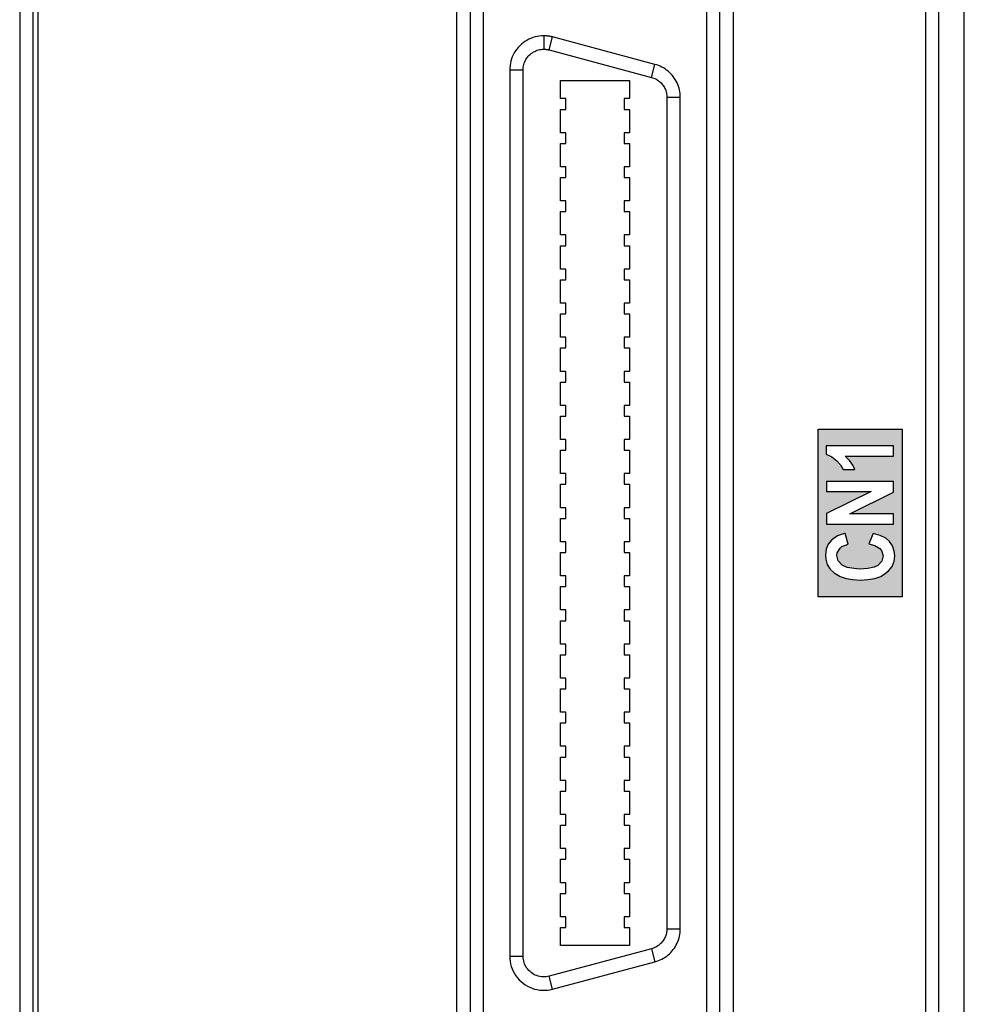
# Model space of a CAD drawing. Extents: x 2664 to 3343, y -1898 to 249.
# Tile 45 of 91: x 2804 to 2840, y -1526 to -1489. Entities that reach past the tile are written whole.
import ezdxf

# ---------------------------------------------------------------- set-up
doc = ezdxf.new("R2010")
doc.units = 0
doc.layers.get('0').update_dxf_attribs({"linetype": 'CONTINUOUS'})
doc.layers.add('可見__ISO_', color=7, linetype='CONTINUOUS')
doc.layers.add('窄部可見__ISO_', color=7, linetype='CONTINUOUS')

msp = doc.modelspace()

# ---------------------------------------------------------------- hatches: boundary and pattern name
h = msp.add_hatch(color=256)
h.paths.add_polyline_path([(2834.431, -1505.429), (2834.639, -1505.52), (2834.827, -1505.669), (2834.964, -1505.825), (2835.061, -1506.001), (2835.496, -1506.001), (2835.418, -1505.838), (2835.295, -1505.663), (2835.132, -1505.5), (2836.938, -1505.5), (2836.938, -1505.117), (2834.431, -1505.117)], flags=16)
h.paths.add_polyline_path([(2834.425, -1508.968), (2834.399, -1509.183), (2834.412, -1509.339), (2834.47, -1509.533), (2834.58, -1509.709), (2834.743, -1509.858), (2834.762, -1509.871), (2834.951, -1509.981), (2835.171, -1510.053), (2835.425, -1510.098), (2835.71, -1510.118), (2835.983, -1510.098), (2836.236, -1510.053), (2836.457, -1509.975), (2836.639, -1509.858), (2836.749, -1509.767), (2836.879, -1509.605), (2836.957, -1509.416), (2836.983, -1509.209), (2836.964, -1509.033), (2836.899, -1508.838), (2836.782, -1508.676), (2836.646, -1508.559), (2836.438, -1508.455), (2836.178, -1508.377), (2836.022, -1508.767), (2836.236, -1508.826), (2836.425, -1508.936), (2836.49, -1509.014), (2836.548, -1509.209), (2836.503, -1509.41), (2836.347, -1509.566), (2836.217, -1509.631), (2835.977, -1509.683), (2835.671, -1509.702), (2835.464, -1509.689), (2835.21, -1509.644), (2835.028, -1509.559), (2835.022, -1509.559), (2834.879, -1509.403), (2834.827, -1509.202), (2834.84, -1509.105), (2834.944, -1508.929), (2835.016, -1508.864), (2835.249, -1508.78), (2835.132, -1508.384), (2835.106, -1508.384), (2834.853, -1508.468), (2834.671, -1508.585), (2834.639, -1508.618), (2834.502, -1508.78)], flags=16)
h.paths.add_polyline_path([(2834.438, -1506.442), (2834.438, -1506.819), (2836.107, -1506.819), (2834.438, -1507.631), (2834.438, -1508.027), (2836.938, -1508.027), (2836.938, -1507.65), (2835.308, -1507.65), (2836.938, -1506.845), (2836.938, -1506.442)], flags=16)
h.paths.add_polyline_path([(2837.255, -1510.741), (2834.131, -1510.741), (2834.131, -1504.494), (2837.255, -1504.494)])
h.paths.add_polyline_path([(2835.073, -1550.224), (2834.867, -1550.256), (2834.655, -1550.368), (2834.574, -1550.443), (2834.468, -1550.611), (2834.431, -1550.817), (2834.437, -1550.923), (2834.506, -1551.116), (2834.549, -1551.178), (2834.718, -1551.322), (2834.824, -1551.372), (2835.085, -1551.434), (2835.16, -1551.079), (2835.129, -1551.079), (2834.911, -1550.998), (2834.824, -1550.829), (2834.898, -1550.667), (2835.098, -1550.611), (2835.123, -1550.611), (2835.335, -1550.692), (2835.372, -1550.729), (2835.422, -1550.929), (2835.815, -1550.973), (2835.778, -1550.798), (2835.778, -1550.779), (2835.884, -1550.605), (2835.927, -1550.58), (2836.17, -1550.53), (2836.251, -1550.53), (2836.476, -1550.611), (2836.501, -1550.63), (2836.588, -1550.81), (2836.588, -1550.817), (2836.495, -1550.998), (2836.457, -1551.022), (2836.22, -1551.091), (2836.276, -1551.465), (2836.364, -1551.453), (2836.601, -1551.384), (2836.788, -1551.253), (2836.85, -1551.191), (2836.95, -1551.016), (2836.981, -1550.804), (2836.968, -1550.673), (2836.894, -1550.486), (2836.75, -1550.33), (2836.65, -1550.256), (2836.438, -1550.168), (2836.189, -1550.137), (2836.021, -1550.15), (2835.803, -1550.237), (2835.697, -1550.33), (2835.597, -1550.511), (2835.478, -1550.38), (2835.291, -1550.262)], flags=16)
h.paths.add_polyline_path([(2835.715, -1555.468), (2835.996, -1555.449), (2836.239, -1555.399), (2836.457, -1555.318), (2836.644, -1555.206), (2836.75, -1555.113), (2836.881, -1554.951), (2836.956, -1554.764), (2836.981, -1554.558), (2836.968, -1554.383), (2836.9, -1554.19), (2836.781, -1554.022), (2836.644, -1553.909), (2836.438, -1553.803), (2836.177, -1553.728), (2836.021, -1554.115), (2836.239, -1554.177), (2836.426, -1554.283), (2836.495, -1554.364), (2836.551, -1554.558), (2836.551, -1554.564), (2836.501, -1554.757), (2836.351, -1554.913), (2836.214, -1554.982), (2835.977, -1555.032), (2835.678, -1555.05), (2835.46, -1555.038), (2835.21, -1554.994), (2835.029, -1554.913), (2835.023, -1554.907), (2834.88, -1554.751), (2834.83, -1554.552), (2834.842, -1554.458), (2834.942, -1554.277), (2835.017, -1554.215), (2835.248, -1554.128), (2835.129, -1553.728), (2835.104, -1553.735), (2834.855, -1553.822), (2834.668, -1553.934), (2834.63, -1553.972), (2834.499, -1554.128), (2834.425, -1554.315), (2834.4, -1554.533), (2834.412, -1554.695), (2834.474, -1554.888), (2834.587, -1555.063), (2834.743, -1555.206), (2834.774, -1555.231), (2834.961, -1555.331), (2835.179, -1555.406), (2835.428, -1555.449)], flags=16)
h.paths.add_polyline_path([(2836.937, -1552.195), (2836.937, -1551.789), (2834.443, -1551.789), (2834.443, -1552.163), (2836.108, -1552.163), (2834.443, -1552.98), (2834.443, -1553.373), (2836.937, -1553.373), (2836.937, -1552.999), (2835.31, -1552.999)], flags=16)
h.paths.add_polyline_path([(2836.351, -1543.575), (2836.214, -1543.643), (2835.977, -1543.693), (2835.678, -1543.712), (2835.46, -1543.699), (2835.21, -1543.656), (2835.029, -1543.575), (2835.023, -1543.568), (2834.88, -1543.412), (2834.83, -1543.213), (2834.842, -1543.119), (2834.942, -1542.939), (2835.017, -1542.876), (2835.248, -1542.789), (2835.129, -1542.39), (2835.104, -1542.396), (2834.855, -1542.483), (2834.668, -1542.596), (2834.63, -1542.633), (2834.499, -1542.789), (2834.425, -1542.976), (2834.4, -1543.194), (2834.412, -1543.356), (2834.474, -1543.55), (2834.587, -1543.724), (2834.743, -1543.868), (2834.774, -1543.893), (2834.961, -1543.992), (2835.179, -1544.067), (2835.428, -1544.111), (2835.715, -1544.129), (2835.996, -1544.111), (2836.239, -1544.061), (2836.457, -1543.98), (2836.644, -1543.868), (2836.75, -1543.774), (2836.881, -1543.612), (2836.956, -1543.425), (2836.981, -1543.219), (2836.968, -1543.045), (2836.9, -1542.851), (2836.781, -1542.683), (2836.644, -1542.571), (2836.438, -1542.465), (2836.177, -1542.39), (2836.021, -1542.776), (2836.239, -1542.839), (2836.426, -1542.945), (2836.495, -1543.026), (2836.551, -1543.219), (2836.551, -1543.225), (2836.501, -1543.419)], flags=16)
h.paths.add_polyline_path([(2836.108, -1540.825), (2834.443, -1541.642), (2834.443, -1542.035), (2836.937, -1542.035), (2836.937, -1541.66), (2835.31, -1541.66), (2836.937, -1540.856), (2836.937, -1540.451), (2834.443, -1540.451), (2834.443, -1540.825)], flags=16)
h.paths.add_polyline_path([(2835.339, -1539.434), (2835.346, -1539.462), (2835.355, -1539.49), (2835.365, -1539.518), (2835.376, -1539.546), (2835.388, -1539.574), (2835.401, -1539.601), (2835.416, -1539.628), (2835.432, -1539.654), (2835.449, -1539.679), (2835.467, -1539.704), (2835.486, -1539.728), (2835.507, -1539.752), (2835.529, -1539.774), (2835.552, -1539.796), (2835.576, -1539.817), (2835.602, -1539.838), (2835.629, -1539.858), (2835.657, -1539.877), (2835.595, -1539.876), (2835.535, -1539.873), (2835.477, -1539.87), (2835.422, -1539.865), (2835.369, -1539.859), (2835.319, -1539.853), (2835.271, -1539.845), (2835.226, -1539.835), (2835.183, -1539.825), (2835.142, -1539.814), (2835.104, -1539.801), (2835.068, -1539.788), (2835.035, -1539.773), (2835.002, -1539.758), (2834.971, -1539.741), (2834.941, -1539.724), (2834.913, -1539.706), (2834.886, -1539.687), (2834.861, -1539.667), (2834.837, -1539.647), (2834.814, -1539.625), (2834.793, -1539.603), (2834.773, -1539.579), (2834.755, -1539.555), (2834.748, -1539.546), (2834.741, -1539.536), (2834.735, -1539.527), (2834.729, -1539.517), (2834.724, -1539.507), (2834.718, -1539.497), (2834.713, -1539.487), (2834.709, -1539.476), (2834.704, -1539.466), (2834.7, -1539.455), (2834.696, -1539.445), (2834.692, -1539.434), (2834.689, -1539.423), (2834.686, -1539.412), (2834.683, -1539.401), (2834.681, -1539.389), (2834.679, -1539.378), (2834.677, -1539.366), (2834.675, -1539.355), (2834.674, -1539.343), (2834.673, -1539.331), (2834.672, -1539.319), (2834.672, -1539.306), (2834.672, -1539.294), (2834.672, -1539.279), (2834.672, -1539.263), (2834.674, -1539.248), (2834.675, -1539.234), (2834.677, -1539.219), (2834.68, -1539.205), (2834.683, -1539.191), (2834.686, -1539.177), (2834.69, -1539.163), (2834.695, -1539.149), (2834.7, -1539.136), (2834.705, -1539.123), (2834.711, -1539.11), (2834.717, -1539.097), (2834.724, -1539.084), (2834.731, -1539.072), (2834.739, -1539.06), (2834.747, -1539.048), (2834.755, -1539.036), (2834.764, -1539.025), (2834.774, -1539.013), (2834.784, -1539.002), (2834.794, -1538.991), (2834.805, -1538.98), (2834.812, -1538.974), (2834.82, -1538.968), (2834.828, -1538.962), (2834.836, -1538.956), (2834.845, -1538.95), (2834.854, -1538.945), (2834.863, -1538.939), (2834.873, -1538.934), (2834.883, -1538.928), (2834.893, -1538.923), (2834.904, -1538.918), (2834.915, -1538.913), (2834.926, -1538.908), (2834.938, -1538.904), (2834.95, -1538.899), (2834.963, -1538.894), (2834.975, -1538.89), (2834.988, -1538.886), (2835.002, -1538.881), (2835.016, -1538.877), (2835.03, -1538.873), (2835.044, -1538.87), (2835.059, -1538.866), (2835.074, -1538.862), (2835.049, -1538.553), (2835.001, -1538.56), (2834.954, -1538.57), (2834.909, -1538.581), (2834.866, -1538.595), (2834.824, -1538.611), (2834.785, -1538.63), (2834.747, -1538.65), (2834.711, -1538.672), (2834.677, -1538.697), (2834.644, -1538.723), (2834.613, -1538.752), (2834.584, -1538.783), (2834.558, -1538.816), (2834.533, -1538.85), (2834.511, -1538.886), (2834.491, -1538.923), (2834.473, -1538.961), (2834.458, -1539.002), (2834.445, -1539.043), (2834.435, -1539.087), (2834.427, -1539.131), (2834.421, -1539.178), (2834.417, -1539.225), (2834.416, -1539.275), (2834.416, -1539.308), (2834.418, -1539.341), (2834.421, -1539.373), (2834.424, -1539.404), (2834.429, -1539.435), (2834.434, -1539.466), (2834.441, -1539.495), (2834.448, -1539.525), (2834.457, -1539.553), (2834.466, -1539.581), (2834.477, -1539.609), (2834.489, -1539.636), (2834.501, -1539.662), (2834.515, -1539.688), (2834.529, -1539.713), (2834.545, -1539.738), (2834.562, -1539.762), (2834.579, -1539.785), (2834.598, -1539.808), (2834.618, -1539.83), (2834.638, -1539.852), (2834.66, -1539.873), (2834.683, -1539.894), (2834.706, -1539.914), (2834.735, -1539.936), (2834.765, -1539.957), (2834.796, -1539.978), (2834.829, -1539.997), (2834.863, -1540.015), (2834.899, -1540.033), (2834.936, -1540.05), (2834.974, -1540.065), (2835.014, -1540.08), (2835.055, -1540.094), (2835.098, -1540.106), (2835.141, -1540.118), (2835.187, -1540.129), (2835.233, -1540.139), (2835.282, -1540.148), (2835.331, -1540.156), (2835.382, -1540.163), (2835.434, -1540.169), (2835.488, -1540.175), (2835.543, -1540.179), (2835.599, -1540.182), (2835.657, -1540.185), (2835.716, -1540.186), (2835.777, -1540.187), (2835.884, -1540.185), (2835.986, -1540.18), (2836.083, -1540.171), (2836.174, -1540.159), (2836.261, -1540.144), (2836.342, -1540.125), (2836.418, -1540.103), (2836.489, -1540.077), (2836.555, -1540.048), (2836.616, -1540.016), (2836.671, -1539.98), (2836.722, -1539.941), (2836.767, -1539.899), (2836.809, -1539.855), (2836.847, -1539.809), (2836.881, -1539.761), (2836.911, -1539.711), (2836.937, -1539.658), (2836.959, -1539.604), (2836.976, -1539.548), (2836.99, -1539.49), (2837, -1539.43), (2837.006, -1539.368), (2837.008, -1539.304), (2837.007, -1539.247), (2837.001, -1539.193), (2836.993, -1539.139), (2836.981, -1539.087), (2836.966, -1539.037), (2836.947, -1538.988), (2836.925, -1538.941), (2836.899, -1538.895), (2836.87, -1538.851), (2836.838, -1538.81), (2836.803, -1538.771), (2836.766, -1538.734), (2836.725, -1538.7), (2836.681, -1538.668), (2836.634, -1538.639), (2836.584, -1538.612), (2836.532, -1538.587), (2836.48, -1538.566), (2836.426, -1538.548), (2836.371, -1538.534), (2836.315, -1538.523), (2836.258, -1538.515), (2836.2, -1538.51), (2836.141, -1538.508), (2836.081, -1538.51), (2836.023, -1538.514), (2835.967, -1538.522), (2835.913, -1538.532), (2835.861, -1538.546), (2835.811, -1538.563), (2835.762, -1538.583), (2835.715, -1538.606), (2835.671, -1538.632), (2835.628, -1538.661), (2835.587, -1538.693), (2835.548, -1538.728), (2835.511, -1538.765), (2835.477, -1538.804), (2835.447, -1538.843), (2835.42, -1538.884), (2835.396, -1538.927), (2835.375, -1538.97), (2835.358, -1539.015), (2835.344, -1539.062), (2835.332, -1539.109), (2835.325, -1539.158), (2835.32, -1539.208), (2835.318, -1539.259), (2835.319, -1539.289), (2835.32, -1539.318), (2835.323, -1539.347), (2835.327, -1539.376), (2835.333, -1539.405)], flags=16)
h.paths.add_polyline_path([(2835.619, -1539.488), (2835.61, -1539.457), (2835.603, -1539.425), (2835.597, -1539.392), (2835.594, -1539.358), (2835.593, -1539.323), (2835.594, -1539.288), (2835.597, -1539.254), (2835.603, -1539.22), (2835.61, -1539.188), (2835.619, -1539.157), (2835.631, -1539.127), (2835.645, -1539.098), (2835.661, -1539.07), (2835.679, -1539.043), (2835.699, -1539.017), (2835.721, -1538.993), (2835.745, -1538.969), (2835.771, -1538.947), (2835.799, -1538.926), (2835.828, -1538.908), (2835.859, -1538.891), (2835.891, -1538.877), (2835.925, -1538.864), (2835.96, -1538.854), (2835.997, -1538.845), (2836.036, -1538.838), (2836.076, -1538.833), (2836.117, -1538.83), (2836.16, -1538.829), (2836.205, -1538.83), (2836.248, -1538.833), (2836.29, -1538.838), (2836.33, -1538.845), (2836.368, -1538.854), (2836.405, -1538.865), (2836.44, -1538.877), (2836.474, -1538.892), (2836.506, -1538.909), (2836.537, -1538.928), (2836.566, -1538.948), (2836.593, -1538.971), (2836.618, -1538.995), (2836.642, -1539.019), (2836.663, -1539.045), (2836.682, -1539.071), (2836.698, -1539.099), (2836.713, -1539.127), (2836.725, -1539.155), (2836.735, -1539.185), (2836.743, -1539.215), (2836.748, -1539.247), (2836.752, -1539.279), (2836.753, -1539.311), (2836.751, -1539.345), (2836.748, -1539.378), (2836.742, -1539.411), (2836.733, -1539.444), (2836.722, -1539.476), (2836.709, -1539.507), (2836.693, -1539.538), (2836.675, -1539.569), (2836.655, -1539.599), (2836.632, -1539.627), (2836.607, -1539.653), (2836.58, -1539.678), (2836.551, -1539.701), (2836.52, -1539.722), (2836.486, -1539.742), (2836.451, -1539.76), (2836.414, -1539.776), (2836.376, -1539.79), (2836.338, -1539.802), (2836.3, -1539.811), (2836.261, -1539.819), (2836.222, -1539.824), (2836.183, -1539.827), (2836.143, -1539.828), (2836.103, -1539.827), (2836.064, -1539.824), (2836.026, -1539.819), (2835.989, -1539.812), (2835.954, -1539.803), (2835.92, -1539.792), (2835.888, -1539.778), (2835.857, -1539.763), (2835.827, -1539.746), (2835.798, -1539.726), (2835.771, -1539.705), (2835.745, -1539.681), (2835.721, -1539.656), (2835.699, -1539.63), (2835.679, -1539.604), (2835.661, -1539.576), (2835.645, -1539.548), (2835.631, -1539.518)], flags=0)
h.paths.add_polyline_path([(2834.131, -1538.244), (2837.255, -1538.244), (2837.255, -1544.491), (2834.131, -1544.491)])
h.paths.add_polyline_path([(2834.131, -1555.926), (2834.131, -1549.679), (2837.255, -1549.679), (2837.255, -1555.926)])
h.paths.add_polyline_path([(2834.463, -1572.149), (2836.94, -1572.149), (2836.94, -1570.739), (2836.517, -1570.739), (2836.517, -1571.746), (2834.463, -1571.746)], flags=16)
h.paths.add_polyline_path([(2834.9, -1573.75), (2835.175, -1573.795), (2835.22, -1573.416), (2835.137, -1573.41), (2834.919, -1573.333), (2834.912, -1573.327), (2834.829, -1573.141), (2834.829, -1573.134), (2834.912, -1572.955), (2834.925, -1572.942), (2835.163, -1572.884), (2835.214, -1572.884), (2835.458, -1572.961), (2835.477, -1572.974), (2835.631, -1573.089), (2835.862, -1573.282), (2835.894, -1573.307), (2836.112, -1573.481), (2836.304, -1573.622), (2836.465, -1573.712), (2836.696, -1573.795), (2836.94, -1573.84), (2836.94, -1572.499), (2836.497, -1572.499), (2836.497, -1573.263), (2836.362, -1573.179), (2836.298, -1573.128), (2836.086, -1572.955), (2835.932, -1572.82), (2835.772, -1572.698), (2835.669, -1572.64), (2835.451, -1572.544), (2835.381, -1572.531), (2835.13, -1572.499), (2835.073, -1572.499), (2834.835, -1572.55), (2834.63, -1572.666), (2834.56, -1572.736), (2834.463, -1572.916), (2834.431, -1573.134), (2834.438, -1573.211), (2834.489, -1573.41), (2834.604, -1573.583), (2834.688, -1573.654)], flags=16)
h.paths.add_polyline_path([(2834.859, -1576.162), (2834.671, -1576.276), (2834.638, -1576.303), (2834.504, -1576.47), (2834.423, -1576.658), (2834.396, -1576.873), (2834.41, -1577.027), (2834.47, -1577.229), (2834.584, -1577.403), (2834.745, -1577.551), (2834.759, -1577.564), (2834.947, -1577.672), (2835.168, -1577.745), (2835.423, -1577.792), (2835.712, -1577.806), (2835.98, -1577.792), (2836.228, -1577.745), (2836.45, -1577.665), (2836.638, -1577.551), (2836.745, -1577.463), (2836.873, -1577.296), (2836.953, -1577.108), (2836.98, -1576.9), (2836.966, -1576.732), (2836.899, -1576.537), (2836.785, -1576.37), (2836.651, -1576.256), (2836.436, -1576.148), (2836.175, -1576.068), (2836.02, -1576.457), (2836.235, -1576.517), (2836.423, -1576.625), (2836.49, -1576.705), (2836.55, -1576.9), (2836.503, -1577.101), (2836.349, -1577.255), (2836.215, -1577.323), (2835.98, -1577.376), (2835.671, -1577.396), (2835.47, -1577.383), (2835.215, -1577.336), (2835.027, -1577.255), (2834.879, -1577.094), (2834.826, -1576.893), (2834.839, -1576.799), (2834.94, -1576.618), (2835.014, -1576.564), (2835.249, -1576.477), (2835.128, -1576.074), (2835.114, -1576.081)], flags=16)
h.paths.add_polyline_path([(2834.443, -1575.719), (2836.94, -1575.719), (2836.94, -1575.343), (2835.309, -1575.343), (2836.94, -1574.538), (2836.94, -1574.135), (2834.443, -1574.135), (2834.443, -1574.511), (2836.108, -1574.511), (2834.443, -1575.33)], flags=16)
h.paths.add_polyline_path([(2837.255, -1578.021), (2834.131, -1578.021), (2834.131, -1570.524), (2837.255, -1570.524)])
h.paths.add_polyline_path([(2836.086, -1594.673), (2835.932, -1594.538), (2835.771, -1594.416), (2835.669, -1594.359), (2835.45, -1594.262), (2835.38, -1594.25), (2835.13, -1594.218), (2835.072, -1594.218), (2834.835, -1594.269), (2834.629, -1594.384), (2834.559, -1594.455), (2834.463, -1594.635), (2834.43, -1594.853), (2834.437, -1594.93), (2834.488, -1595.129), (2834.604, -1595.302), (2834.687, -1595.372), (2834.899, -1595.469), (2835.175, -1595.513), (2835.22, -1595.135), (2835.136, -1595.129), (2834.918, -1595.052), (2834.912, -1595.045), (2834.828, -1594.859), (2834.828, -1594.853), (2834.912, -1594.673), (2834.924, -1594.66), (2835.162, -1594.602), (2835.213, -1594.602), (2835.457, -1594.679), (2835.476, -1594.692), (2835.63, -1594.808), (2835.861, -1595), (2835.893, -1595.026), (2836.111, -1595.199), (2836.304, -1595.34), (2836.464, -1595.43), (2836.695, -1595.513), (2836.939, -1595.558), (2836.939, -1594.218), (2836.496, -1594.218), (2836.496, -1594.981), (2836.361, -1594.898), (2836.297, -1594.846)], flags=16)
h.paths.add_polyline_path([(2834.841, -1598.516), (2834.944, -1598.336), (2835.021, -1598.279), (2835.252, -1598.189), (2835.13, -1597.791), (2835.11, -1597.797), (2834.854, -1597.881), (2834.668, -1597.996), (2834.636, -1598.028), (2834.507, -1598.189), (2834.424, -1598.375), (2834.398, -1598.593), (2834.411, -1598.753), (2834.475, -1598.946), (2834.584, -1599.119), (2834.745, -1599.266), (2834.764, -1599.286), (2834.957, -1599.388), (2835.175, -1599.465), (2835.431, -1599.51), (2835.714, -1599.53), (2835.989, -1599.51), (2836.24, -1599.465), (2836.458, -1599.382), (2836.644, -1599.273), (2836.753, -1599.177), (2836.881, -1599.01), (2836.958, -1598.824), (2836.984, -1598.619), (2836.971, -1598.445), (2836.9, -1598.253), (2836.785, -1598.086), (2836.65, -1597.971), (2836.438, -1597.862), (2836.175, -1597.785), (2836.021, -1598.176), (2836.24, -1598.234), (2836.426, -1598.343), (2836.496, -1598.426), (2836.554, -1598.619), (2836.554, -1598.625), (2836.503, -1598.817), (2836.349, -1598.978), (2836.214, -1599.042), (2835.983, -1599.093), (2835.675, -1599.113), (2835.463, -1599.1), (2835.213, -1599.055), (2835.033, -1598.971), (2835.027, -1598.971), (2834.88, -1598.811), (2834.828, -1598.612)], flags=16)
h.paths.add_polyline_path([(2836.939, -1596.258), (2836.939, -1595.853), (2834.443, -1595.853), (2834.443, -1596.226), (2836.111, -1596.226), (2834.443, -1597.047), (2834.443, -1597.438), (2836.939, -1597.438), (2836.939, -1597.06), (2835.309, -1597.06)], flags=16)
h.paths.add_polyline_path([(2834.131, -1599.997), (2834.131, -1593.75), (2837.255, -1593.75), (2837.255, -1599.997)])

# ---------------------------------------------------------------- linework, layer by layer
for p, q in [((2834.131, -1510.741), (2834.131, -1504.494)), ((2834.131, -1504.494), (2837.255, -1504.494)), ((2834.131, -1510.741), (2834.131, -1504.494)), ((2834.131, -1504.494), (2837.255, -1504.494)), ((2837.255, -1504.494), (2837.255, -1510.741)), ((2837.255, -1504.494), (2837.255, -1510.741)), ((2836.938, -1505.117), (2834.431, -1505.117)), ((2834.431, -1505.117), (2834.431, -1505.429)), ((2836.938, -1505.117), (2834.431, -1505.117)), ((2834.431, -1505.117), (2834.431, -1505.429)), ((2834.431, -1505.429), (2834.639, -1505.52)), ((2834.431, -1505.429), (2834.639, -1505.52)), ((2836.938, -1505.5), (2836.938, -1505.117)), ((2836.938, -1505.5), (2836.938, -1505.117)), ((2834.639, -1505.52), (2834.827, -1505.669)), ((2834.639, -1505.52), (2834.827, -1505.669)), ((2834.827, -1505.669), (2834.964, -1505.825)), ((2834.827, -1505.669), (2834.964, -1505.825)), ((2835.295, -1505.663), (2835.132, -1505.5)), ((2835.132, -1505.5), (2836.938, -1505.5)), ((2835.295, -1505.663), (2835.132, -1505.5)), ((2835.132, -1505.5), (2836.938, -1505.5)), ((2835.418, -1505.838), (2835.295, -1505.663)), ((2835.418, -1505.838), (2835.295, -1505.663)), ((2834.964, -1505.825), (2835.061, -1506.001)), ((2834.964, -1505.825), (2835.061, -1506.001)), ((2835.061, -1506.001), (2835.496, -1506.001)), ((2835.061, -1506.001), (2835.496, -1506.001)), ((2835.496, -1506.001), (2835.418, -1505.838)), ((2835.496, -1506.001), (2835.418, -1505.838)), ((2836.938, -1506.442), (2834.438, -1506.442)), ((2834.438, -1506.442), (2834.438, -1506.819)), ((2836.938, -1506.442), (2834.438, -1506.442)), ((2834.438, -1506.442), (2834.438, -1506.819)), ((2836.938, -1506.845), (2836.938, -1506.442)), ((2836.938, -1506.845), (2836.938, -1506.442)), ((2834.438, -1506.819), (2836.107, -1506.819)), ((2836.107, -1506.819), (2834.438, -1507.631)), ((2834.438, -1506.819), (2836.107, -1506.819)), ((2836.107, -1506.819), (2834.438, -1507.631)), ((2835.308, -1507.65), (2836.938, -1506.845)), ((2835.308, -1507.65), (2836.938, -1506.845)), ((2834.438, -1507.631), (2834.438, -1508.027)), ((2834.438, -1507.631), (2834.438, -1508.027)), ((2836.938, -1507.65), (2835.308, -1507.65)), ((2836.938, -1507.65), (2835.308, -1507.65)), ((2836.938, -1508.027), (2836.938, -1507.65)), ((2836.938, -1508.027), (2836.938, -1507.65)), ((2834.438, -1508.027), (2836.938, -1508.027)), ((2834.438, -1508.027), (2836.938, -1508.027)), ((2835.106, -1508.384), (2834.853, -1508.468)), ((2835.106, -1508.384), (2834.853, -1508.468)), ((2835.132, -1508.384), (2835.106, -1508.384)), ((2835.132, -1508.384), (2835.106, -1508.384)), ((2835.249, -1508.78), (2835.132, -1508.384)), ((2835.249, -1508.78), (2835.132, -1508.384)), ((2836.178, -1508.377), (2836.022, -1508.767)), ((2836.178, -1508.377), (2836.022, -1508.767)), ((2836.438, -1508.455), (2836.178, -1508.377)), ((2836.438, -1508.455), (2836.178, -1508.377)), ((2834.639, -1508.618), (2834.502, -1508.78)), ((2834.639, -1508.618), (2834.502, -1508.78)), ((2834.671, -1508.585), (2834.639, -1508.618)), ((2834.671, -1508.585), (2834.639, -1508.618)), ((2834.853, -1508.468), (2834.671, -1508.585)), ((2834.853, -1508.468), (2834.671, -1508.585)), ((2836.646, -1508.559), (2836.438, -1508.455)), ((2836.646, -1508.559), (2836.438, -1508.455)), ((2836.782, -1508.676), (2836.646, -1508.559)), ((2836.782, -1508.676), (2836.646, -1508.559)), ((2836.899, -1508.838), (2836.782, -1508.676)), ((2836.899, -1508.838), (2836.782, -1508.676)), ((2834.425, -1508.968), (2834.399, -1509.183)), ((2834.425, -1508.968), (2834.399, -1509.183)), ((2834.502, -1508.78), (2834.425, -1508.968)), ((2834.502, -1508.78), (2834.425, -1508.968)), ((2834.827, -1509.202), (2834.84, -1509.105)), ((2834.827, -1509.202), (2834.84, -1509.105)), ((2834.84, -1509.105), (2834.944, -1508.929)), ((2834.84, -1509.105), (2834.944, -1508.929)), ((2834.944, -1508.929), (2835.016, -1508.864)), ((2834.944, -1508.929), (2835.016, -1508.864)), ((2835.016, -1508.864), (2835.249, -1508.78)), ((2835.016, -1508.864), (2835.249, -1508.78)), ((2836.022, -1508.767), (2836.236, -1508.826)), ((2836.022, -1508.767), (2836.236, -1508.826)), ((2836.236, -1508.826), (2836.425, -1508.936)), ((2836.236, -1508.826), (2836.425, -1508.936)), ((2836.425, -1508.936), (2836.49, -1509.014)), ((2836.425, -1508.936), (2836.49, -1509.014)), ((2836.49, -1509.014), (2836.548, -1509.209)), ((2836.49, -1509.014), (2836.548, -1509.209)), ((2836.964, -1509.033), (2836.899, -1508.838)), ((2836.964, -1509.033), (2836.899, -1508.838)), ((2836.983, -1509.209), (2836.964, -1509.033)), ((2836.983, -1509.209), (2836.964, -1509.033)), ((2834.399, -1509.183), (2834.412, -1509.339)), ((2834.399, -1509.183), (2834.412, -1509.339)), ((2834.412, -1509.339), (2834.47, -1509.533)), ((2834.412, -1509.339), (2834.47, -1509.533)), ((2834.879, -1509.403), (2834.827, -1509.202)), ((2834.879, -1509.403), (2834.827, -1509.202)), ((2835.022, -1509.559), (2834.879, -1509.403)), ((2835.022, -1509.559), (2834.879, -1509.403)), ((2836.503, -1509.41), (2836.347, -1509.566)), ((2836.503, -1509.41), (2836.347, -1509.566)), ((2836.548, -1509.209), (2836.503, -1509.41)), ((2836.548, -1509.209), (2836.503, -1509.41)), ((2836.879, -1509.605), (2836.957, -1509.416)), ((2836.879, -1509.605), (2836.957, -1509.416)), ((2836.957, -1509.416), (2836.983, -1509.209)), ((2836.957, -1509.416), (2836.983, -1509.209)), ((2834.47, -1509.533), (2834.58, -1509.709)), ((2834.47, -1509.533), (2834.58, -1509.709)), ((2834.58, -1509.709), (2834.743, -1509.858)), ((2834.58, -1509.709), (2834.743, -1509.858)), ((2835.028, -1509.559), (2835.022, -1509.559)), ((2835.028, -1509.559), (2835.022, -1509.559)), ((2835.21, -1509.644), (2835.028, -1509.559)), ((2835.21, -1509.644), (2835.028, -1509.559)), ((2835.464, -1509.689), (2835.21, -1509.644)), ((2835.464, -1509.689), (2835.21, -1509.644)), ((2835.671, -1509.702), (2835.464, -1509.689)), ((2835.671, -1509.702), (2835.464, -1509.689)), ((2835.977, -1509.683), (2835.671, -1509.702)), ((2835.977, -1509.683), (2835.671, -1509.702)), ((2836.217, -1509.631), (2835.977, -1509.683)), ((2836.217, -1509.631), (2835.977, -1509.683)), ((2836.347, -1509.566), (2836.217, -1509.631)), ((2836.347, -1509.566), (2836.217, -1509.631)), ((2836.639, -1509.858), (2836.749, -1509.767)), ((2836.639, -1509.858), (2836.749, -1509.767)), ((2836.749, -1509.767), (2836.879, -1509.605)), ((2836.749, -1509.767), (2836.879, -1509.605)), ((2834.743, -1509.858), (2834.762, -1509.871)), ((2834.743, -1509.858), (2834.762, -1509.871)), ((2834.762, -1509.871), (2834.951, -1509.981)), ((2834.762, -1509.871), (2834.951, -1509.981)), ((2834.951, -1509.981), (2835.171, -1510.053)), ((2834.951, -1509.981), (2835.171, -1510.053)), ((2835.171, -1510.053), (2835.425, -1510.098)), ((2835.171, -1510.053), (2835.425, -1510.098)), ((2835.425, -1510.098), (2835.71, -1510.118)), ((2835.425, -1510.098), (2835.71, -1510.118)), ((2835.71, -1510.118), (2835.983, -1510.098)), ((2835.71, -1510.118), (2835.983, -1510.098)), ((2835.983, -1510.098), (2836.236, -1510.053)), ((2835.983, -1510.098), (2836.236, -1510.053)), ((2836.236, -1510.053), (2836.457, -1509.975)), ((2836.236, -1510.053), (2836.457, -1509.975)), ((2836.457, -1509.975), (2836.639, -1509.858)), ((2836.457, -1509.975), (2836.639, -1509.858)), ((2837.255, -1510.741), (2834.131, -1510.741)), ((2837.255, -1510.741), (2834.131, -1510.741))]:
    msp.add_line(p, q)
at = {"layer": '可見__ISO_'}
for p, q in [((2839.571, -1672.675), (2839.571, -1429.672)), ((2805.071, -1479.674), (2805.071, -1653.674)), ((2820.671, -1534.333), (2820.671, -1480.903)), ((2830.971, -1480.903), (2830.971, -1534.333)), ((2821.171, -1481.403), (2821.171, -1533.833)), ((2830.471, -1533.833), (2830.471, -1481.403)), ((2828.054, -1490.902), (2824.244, -1489.881)), ((2822.646, -1491.108), (2822.646, -1524.128)), ((2824.533, -1492.178), (2824.533, -1491.506)), ((2824.533, -1491.506), (2827.108, -1491.506)), ((2827.108, -1491.506), (2827.108, -1492.178)), ((2824.732, -1492.178), (2824.533, -1492.178)), ((2824.732, -1492.577), (2824.732, -1492.178)), ((2827.108, -1492.178), (2826.909, -1492.178)), ((2826.909, -1492.178), (2826.909, -1492.577)), ((2828.996, -1523.107), (2828.996, -1492.128)), ((2824.533, -1493.448), (2824.533, -1492.577)), ((2824.533, -1492.577), (2824.732, -1492.577)), ((2826.909, -1492.577), (2827.108, -1492.577)), ((2827.108, -1492.577), (2827.108, -1493.448)), ((2824.732, -1493.448), (2824.533, -1493.448)), ((2824.732, -1493.847), (2824.732, -1493.448)), ((2827.108, -1493.448), (2826.909, -1493.448)), ((2826.909, -1493.448), (2826.909, -1493.847)), ((2824.533, -1494.718), (2824.533, -1493.847)), ((2824.533, -1493.847), (2824.732, -1493.847)), ((2826.909, -1493.847), (2827.108, -1493.847)), ((2827.108, -1493.847), (2827.108, -1494.718)), ((2824.732, -1494.718), (2824.533, -1494.718)), ((2824.732, -1495.117), (2824.732, -1494.718)), ((2827.108, -1494.718), (2826.909, -1494.718)), ((2826.909, -1494.718), (2826.909, -1495.117)), ((2824.533, -1495.988), (2824.533, -1495.117)), ((2824.533, -1495.117), (2824.732, -1495.117)), ((2826.909, -1495.117), (2827.108, -1495.117)), ((2827.108, -1495.117), (2827.108, -1495.988)), ((2824.732, -1495.988), (2824.533, -1495.988)), ((2824.732, -1496.387), (2824.732, -1495.988)), ((2827.108, -1495.988), (2826.909, -1495.988)), ((2826.909, -1495.988), (2826.909, -1496.387)), ((2824.533, -1497.258), (2824.533, -1496.387)), ((2824.533, -1496.387), (2824.732, -1496.387)), ((2826.909, -1496.387), (2827.108, -1496.387)), ((2827.108, -1496.387), (2827.108, -1497.258)), ((2824.732, -1497.258), (2824.533, -1497.258)), ((2824.732, -1497.657), (2824.732, -1497.258)), ((2827.108, -1497.258), (2826.909, -1497.258)), ((2826.909, -1497.258), (2826.909, -1497.657)), ((2824.533, -1498.528), (2824.533, -1497.657)), ((2824.533, -1497.657), (2824.732, -1497.657)), ((2826.909, -1497.657), (2827.108, -1497.657)), ((2827.108, -1497.657), (2827.108, -1498.528)), ((2824.732, -1498.528), (2824.533, -1498.528)), ((2824.732, -1498.927), (2824.732, -1498.528)), ((2827.108, -1498.528), (2826.909, -1498.528)), ((2826.909, -1498.528), (2826.909, -1498.927)), ((2824.533, -1499.798), (2824.533, -1498.927)), ((2824.533, -1498.927), (2824.732, -1498.927)), ((2826.909, -1498.927), (2827.108, -1498.927)), ((2827.108, -1498.927), (2827.108, -1499.798)), ((2824.732, -1499.798), (2824.533, -1499.798)), ((2824.732, -1500.197), (2824.732, -1499.798)), ((2827.108, -1499.798), (2826.909, -1499.798)), ((2826.909, -1499.798), (2826.909, -1500.197)), ((2824.533, -1501.068), (2824.533, -1500.197)), ((2824.533, -1500.197), (2824.732, -1500.197)), ((2826.909, -1500.197), (2827.108, -1500.197)), ((2827.108, -1500.197), (2827.108, -1501.068)), ((2824.732, -1501.068), (2824.533, -1501.068)), ((2824.732, -1501.467), (2824.732, -1501.068)), ((2827.108, -1501.068), (2826.909, -1501.068)), ((2826.909, -1501.068), (2826.909, -1501.467)), ((2824.533, -1502.338), (2824.533, -1501.467)), ((2824.533, -1501.467), (2824.732, -1501.467)), ((2826.909, -1501.467), (2827.108, -1501.467)), ((2827.108, -1501.467), (2827.108, -1502.338)), ((2824.732, -1502.338), (2824.533, -1502.338)), ((2824.732, -1502.737), (2824.732, -1502.338)), ((2827.108, -1502.338), (2826.909, -1502.338)), ((2826.909, -1502.338), (2826.909, -1502.737)), ((2824.533, -1503.608), (2824.533, -1502.737)), ((2824.533, -1502.737), (2824.732, -1502.737)), ((2826.909, -1502.737), (2827.108, -1502.737)), ((2827.108, -1502.737), (2827.108, -1503.608)), ((2824.732, -1503.608), (2824.533, -1503.608)), ((2824.732, -1504.007), (2824.732, -1503.608)), ((2827.108, -1503.608), (2826.909, -1503.608)), ((2826.909, -1503.608), (2826.909, -1504.007)), ((2824.533, -1504.878), (2824.533, -1504.007)), ((2824.533, -1504.007), (2824.732, -1504.007)), ((2826.909, -1504.007), (2827.108, -1504.007)), ((2827.108, -1504.007), (2827.108, -1504.878)), ((2824.732, -1504.878), (2824.533, -1504.878)), ((2824.732, -1505.277), (2824.732, -1504.878)), ((2827.108, -1504.878), (2826.909, -1504.878)), ((2826.909, -1504.878), (2826.909, -1505.277)), ((2824.533, -1506.148), (2824.533, -1505.277)), ((2824.533, -1505.277), (2824.732, -1505.277)), ((2826.909, -1505.277), (2827.108, -1505.277)), ((2827.108, -1505.277), (2827.108, -1506.148)), ((2824.732, -1506.148), (2824.533, -1506.148)), ((2824.732, -1506.547), (2824.732, -1506.148)), ((2827.108, -1506.148), (2826.909, -1506.148)), ((2826.909, -1506.148), (2826.909, -1506.547)), ((2824.533, -1507.418), (2824.533, -1506.547)), ((2824.533, -1506.547), (2824.732, -1506.547)), ((2826.909, -1506.547), (2827.108, -1506.547)), ((2827.108, -1506.547), (2827.108, -1507.418)), ((2824.732, -1507.418), (2824.533, -1507.418)), ((2824.732, -1507.817), (2824.732, -1507.418)), ((2827.108, -1507.418), (2826.909, -1507.418)), ((2826.909, -1507.418), (2826.909, -1507.817)), ((2824.533, -1508.688), (2824.533, -1507.817)), ((2824.533, -1507.817), (2824.732, -1507.817)), ((2826.909, -1507.817), (2827.108, -1507.817)), ((2827.108, -1507.817), (2827.108, -1508.688)), ((2824.732, -1508.688), (2824.533, -1508.688)), ((2824.732, -1509.087), (2824.732, -1508.688)), ((2827.108, -1508.688), (2826.909, -1508.688)), ((2826.909, -1508.688), (2826.909, -1509.087)), ((2824.533, -1509.958), (2824.533, -1509.087)), ((2824.533, -1509.087), (2824.732, -1509.087)), ((2826.909, -1509.087), (2827.108, -1509.087)), ((2827.108, -1509.087), (2827.108, -1509.958)), ((2824.732, -1509.958), (2824.533, -1509.958)), ((2824.732, -1510.357), (2824.732, -1509.958)), ((2827.108, -1509.958), (2826.909, -1509.958)), ((2826.909, -1509.958), (2826.909, -1510.357)), ((2824.533, -1511.228), (2824.533, -1510.357)), ((2824.533, -1510.357), (2824.732, -1510.357)), ((2826.909, -1510.357), (2827.108, -1510.357)), ((2827.108, -1510.357), (2827.108, -1511.228)), ((2824.732, -1511.228), (2824.533, -1511.228)), ((2824.732, -1511.627), (2824.732, -1511.228)), ((2827.108, -1511.228), (2826.909, -1511.228)), ((2826.909, -1511.228), (2826.909, -1511.627)), ((2824.533, -1512.498), (2824.533, -1511.627)), ((2824.533, -1511.627), (2824.732, -1511.627)), ((2826.909, -1511.627), (2827.108, -1511.627)), ((2827.108, -1511.627), (2827.108, -1512.498)), ((2824.732, -1512.498), (2824.533, -1512.498)), ((2824.732, -1512.897), (2824.732, -1512.498)), ((2827.108, -1512.498), (2826.909, -1512.498)), ((2826.909, -1512.498), (2826.909, -1512.897)), ((2824.533, -1513.768), (2824.533, -1512.897)), ((2824.533, -1512.897), (2824.732, -1512.897)), ((2826.909, -1512.897), (2827.108, -1512.897)), ((2827.108, -1512.897), (2827.108, -1513.768)), ((2824.732, -1513.768), (2824.533, -1513.768)), ((2824.732, -1514.167), (2824.732, -1513.768)), ((2827.108, -1513.768), (2826.909, -1513.768)), ((2826.909, -1513.768), (2826.909, -1514.167)), ((2824.533, -1515.038), (2824.533, -1514.167)), ((2824.533, -1514.167), (2824.732, -1514.167)), ((2826.909, -1514.167), (2827.108, -1514.167)), ((2827.108, -1514.167), (2827.108, -1515.038)), ((2824.732, -1515.038), (2824.533, -1515.038)), ((2824.732, -1515.437), (2824.732, -1515.038)), ((2827.108, -1515.038), (2826.909, -1515.038)), ((2826.909, -1515.038), (2826.909, -1515.437)), ((2824.533, -1516.308), (2824.533, -1515.437)), ((2824.533, -1515.437), (2824.732, -1515.437)), ((2826.909, -1515.437), (2827.108, -1515.437)), ((2827.108, -1515.437), (2827.108, -1516.308)), ((2824.732, -1516.308), (2824.533, -1516.308)), ((2824.732, -1516.707), (2824.732, -1516.308)), ((2827.108, -1516.308), (2826.909, -1516.308)), ((2826.909, -1516.308), (2826.909, -1516.707)), ((2824.533, -1517.578), (2824.533, -1516.707)), ((2824.533, -1516.707), (2824.732, -1516.707)), ((2826.909, -1516.707), (2827.108, -1516.707)), ((2827.108, -1516.707), (2827.108, -1517.578)), ((2824.732, -1517.578), (2824.533, -1517.578)), ((2824.732, -1517.977), (2824.732, -1517.578)), ((2827.108, -1517.578), (2826.909, -1517.578)), ((2826.909, -1517.578), (2826.909, -1517.977)), ((2824.533, -1518.848), (2824.533, -1517.977)), ((2824.533, -1517.977), (2824.732, -1517.977)), ((2826.909, -1517.977), (2827.108, -1517.977)), ((2827.108, -1517.977), (2827.108, -1518.848)), ((2824.732, -1518.848), (2824.533, -1518.848)), ((2824.732, -1519.247), (2824.732, -1518.848)), ((2827.108, -1518.848), (2826.909, -1518.848)), ((2826.909, -1518.848), (2826.909, -1519.247)), ((2824.533, -1520.118), (2824.533, -1519.247)), ((2824.533, -1519.247), (2824.732, -1519.247)), ((2826.909, -1519.247), (2827.108, -1519.247)), ((2827.108, -1519.247), (2827.108, -1520.118)), ((2824.732, -1520.118), (2824.533, -1520.118)), ((2824.732, -1520.517), (2824.732, -1520.118)), ((2827.108, -1520.118), (2826.909, -1520.118)), ((2826.909, -1520.118), (2826.909, -1520.517)), ((2824.533, -1521.388), (2824.533, -1520.517)), ((2824.533, -1520.517), (2824.732, -1520.517)), ((2826.909, -1520.517), (2827.108, -1520.517)), ((2827.108, -1520.517), (2827.108, -1521.388)), ((2824.732, -1521.388), (2824.533, -1521.388)), ((2824.732, -1521.787), (2824.732, -1521.388)), ((2827.108, -1521.388), (2826.909, -1521.388)), ((2826.909, -1521.388), (2826.909, -1521.787)), ((2824.533, -1522.658), (2824.533, -1521.787)), ((2824.533, -1521.787), (2824.732, -1521.787)), ((2826.909, -1521.787), (2827.108, -1521.787)), ((2827.108, -1521.787), (2827.108, -1522.658)), ((2824.732, -1522.658), (2824.533, -1522.658)), ((2824.732, -1523.057), (2824.732, -1522.658)), ((2827.108, -1522.658), (2826.909, -1522.658)), ((2826.909, -1522.658), (2826.909, -1523.057)), ((2824.533, -1523.729), (2824.533, -1523.057)), ((2824.533, -1523.057), (2824.732, -1523.057)), ((2826.909, -1523.057), (2827.108, -1523.057)), ((2827.108, -1523.057), (2827.108, -1523.729)), ((2827.108, -1523.729), (2824.533, -1523.729)), ((2824.244, -1525.354), (2828.054, -1524.333))]:
    msp.add_line(p, q, dxfattribs=at)
at = {"layer": '可見__ISO_', "flags": 128}
for points in [[(2823.916, -1489.838), (2823.834, -1489.84), (2823.752, -1489.848), (2823.67, -1489.861), (2823.589, -1489.88), (2823.51, -1489.903), (2823.432, -1489.933), (2823.355, -1489.967), (2823.282, -1490.006), (2823.211, -1490.05), (2823.143, -1490.099), (2823.078, -1490.152), (2823.018, -1490.208), (2822.961, -1490.269), (2822.908, -1490.333), (2822.86, -1490.401), (2822.815, -1490.472), (2822.776, -1490.545), (2822.742, -1490.621), (2822.713, -1490.699), (2822.688, -1490.779), (2822.67, -1490.861), (2822.656, -1490.943), (2822.648, -1491.026), (2822.646, -1491.108)], [(2824.244, -1489.881), (2824.231, -1489.877), (2824.218, -1489.874), (2824.205, -1489.871), (2824.192, -1489.868), (2824.178, -1489.865), (2824.165, -1489.862), (2824.151, -1489.859), (2824.137, -1489.857), (2824.123, -1489.855), (2824.109, -1489.852), (2824.095, -1489.85), (2824.081, -1489.848), (2824.067, -1489.847), (2824.053, -1489.845), (2824.039, -1489.843), (2824.025, -1489.842), (2824.011, -1489.841), (2823.997, -1489.84), (2823.984, -1489.839), (2823.97, -1489.839), (2823.956, -1489.838), (2823.942, -1489.838), (2823.929, -1489.838), (2823.916, -1489.838)], [(2828.996, -1492.128), (2828.994, -1492.06), (2828.988, -1491.991), (2828.979, -1491.922), (2828.966, -1491.853), (2828.949, -1491.786), (2828.928, -1491.72), (2828.904, -1491.654), (2828.876, -1491.591), (2828.845, -1491.529), (2828.811, -1491.469), (2828.773, -1491.41), (2828.732, -1491.354), (2828.689, -1491.3), (2828.642, -1491.249), (2828.593, -1491.201), (2828.541, -1491.155), (2828.487, -1491.112), (2828.431, -1491.072), (2828.372, -1491.035), (2828.312, -1491.002), (2828.249, -1490.971), (2828.185, -1490.945), (2828.12, -1490.921), (2828.054, -1490.902)], [(2828.054, -1524.333), (2828.12, -1524.314), (2828.185, -1524.291), (2828.25, -1524.264), (2828.312, -1524.233), (2828.373, -1524.2), (2828.432, -1524.163), (2828.489, -1524.122), (2828.543, -1524.079), (2828.595, -1524.033), (2828.644, -1523.984), (2828.691, -1523.933), (2828.734, -1523.879), (2828.775, -1523.823), (2828.812, -1523.765), (2828.846, -1523.704), (2828.877, -1523.643), (2828.905, -1523.579), (2828.929, -1523.514), (2828.949, -1523.448), (2828.966, -1523.381), (2828.979, -1523.313), (2828.988, -1523.244), (2828.994, -1523.175), (2828.996, -1523.107)], [(2822.646, -1524.128), (2822.649, -1524.222), (2822.66, -1524.318), (2822.678, -1524.414), (2822.703, -1524.508), (2822.736, -1524.6), (2822.776, -1524.69), (2822.822, -1524.775), (2822.875, -1524.857), (2822.934, -1524.934), (2822.998, -1525.007), (2823.068, -1525.074), (2823.142, -1525.135), (2823.221, -1525.191), (2823.303, -1525.241), (2823.39, -1525.284), (2823.48, -1525.321), (2823.572, -1525.351), (2823.667, -1525.374), (2823.763, -1525.389), (2823.861, -1525.397), (2823.958, -1525.397), (2824.056, -1525.39), (2824.151, -1525.376), (2824.244, -1525.354)]]:
    msp.add_lwpolyline(points, dxfattribs=at)
at = {"layer": '窄部可見__ISO_'}
for p, q in [((2838.626, -1669.505), (2838.626, -1476.658)), ((2838.127, -1479.674), (2838.127, -1669.505)), ((2804.4, -1479.857), (2804.4, -1653.503)), ((2804.9, -1653.503), (2804.9, -1479.844)), ((2821.671, -1533.833), (2821.671, -1481.403)), ((2829.971, -1481.403), (2829.971, -1533.833)), ((2823.916, -1489.838), (2823.916, -1490.338)), ((2824.115, -1490.364), (2824.244, -1489.881)), ((2824.115, -1490.364), (2827.925, -1491.385)), ((2822.646, -1491.108), (2823.146, -1491.108)), ((2823.146, -1524.128), (2823.146, -1491.108)), ((2827.925, -1491.385), (2828.054, -1490.902)), ((2828.496, -1492.128), (2828.996, -1492.128)), ((2828.496, -1492.128), (2828.496, -1523.107)), ((2828.496, -1523.107), (2828.996, -1523.107)), ((2822.646, -1524.128), (2823.146, -1524.128)), ((2827.925, -1523.85), (2824.115, -1524.871)), ((2827.925, -1523.85), (2828.054, -1524.333)), ((2824.244, -1525.354), (2824.115, -1524.871))]:
    msp.add_line(p, q, dxfattribs=at)
at = {"layer": '窄部可見__ISO_', "flags": 128}
for points in [[(2823.146, -1491.108), (2823.147, -1491.057), (2823.152, -1491.007), (2823.16, -1490.957), (2823.172, -1490.908), (2823.186, -1490.859), (2823.204, -1490.812), (2823.225, -1490.766), (2823.248, -1490.722), (2823.275, -1490.679), (2823.305, -1490.638), (2823.337, -1490.599), (2823.371, -1490.562), (2823.408, -1490.528), (2823.447, -1490.496), (2823.488, -1490.466), (2823.531, -1490.439), (2823.576, -1490.416), (2823.622, -1490.395), (2823.669, -1490.377), (2823.717, -1490.363), (2823.766, -1490.352), (2823.815, -1490.344), (2823.865, -1490.339), (2823.916, -1490.338)], [(2823.916, -1490.338), (2823.924, -1490.338), (2823.932, -1490.338), (2823.941, -1490.338), (2823.949, -1490.338), (2823.958, -1490.339), (2823.966, -1490.339), (2823.974, -1490.34), (2823.983, -1490.34), (2823.991, -1490.341), (2824, -1490.342), (2824.008, -1490.343), (2824.016, -1490.344), (2824.025, -1490.345), (2824.033, -1490.346), (2824.041, -1490.348), (2824.049, -1490.349), (2824.058, -1490.351), (2824.066, -1490.352), (2824.074, -1490.354), (2824.082, -1490.356), (2824.091, -1490.358), (2824.099, -1490.36), (2824.107, -1490.362), (2824.115, -1490.364)], [(2827.925, -1491.385), (2827.965, -1491.397), (2828.005, -1491.411), (2828.043, -1491.427), (2828.081, -1491.445), (2828.118, -1491.466), (2828.153, -1491.488), (2828.187, -1491.512), (2828.22, -1491.538), (2828.252, -1491.566), (2828.281, -1491.595), (2828.31, -1491.626), (2828.336, -1491.659), (2828.361, -1491.693), (2828.384, -1491.728), (2828.405, -1491.765), (2828.424, -1491.803), (2828.44, -1491.841), (2828.455, -1491.88), (2828.467, -1491.921), (2828.477, -1491.961), (2828.485, -1492.003), (2828.491, -1492.045), (2828.495, -1492.087), (2828.496, -1492.128)], [(2828.496, -1523.107), (2828.495, -1523.149), (2828.491, -1523.19), (2828.486, -1523.232), (2828.478, -1523.273), (2828.467, -1523.314), (2828.455, -1523.354), (2828.441, -1523.393), (2828.424, -1523.432), (2828.405, -1523.469), (2828.384, -1523.506), (2828.362, -1523.541), (2828.337, -1523.575), (2828.311, -1523.608), (2828.282, -1523.639), (2828.253, -1523.668), (2828.221, -1523.696), (2828.188, -1523.723), (2828.154, -1523.747), (2828.118, -1523.769), (2828.082, -1523.79), (2828.044, -1523.808), (2828.005, -1523.824), (2827.965, -1523.839), (2827.925, -1523.85)], [(2824.115, -1524.871), (2824.058, -1524.884), (2823.999, -1524.893), (2823.941, -1524.898), (2823.882, -1524.898), (2823.823, -1524.893), (2823.765, -1524.884), (2823.708, -1524.87), (2823.652, -1524.852), (2823.597, -1524.829), (2823.545, -1524.803), (2823.495, -1524.772), (2823.447, -1524.738), (2823.401, -1524.701), (2823.359, -1524.66), (2823.32, -1524.616), (2823.284, -1524.569), (2823.252, -1524.52), (2823.224, -1524.468), (2823.2, -1524.415), (2823.18, -1524.359), (2823.165, -1524.303), (2823.154, -1524.245), (2823.148, -1524.186), (2823.146, -1524.128)]]:
    msp.add_lwpolyline(points, dxfattribs=at)

doc.saveas('drawing.dxf')
